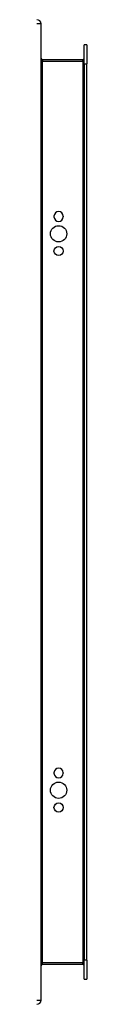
# Model space of a CAD drawing. Header units: inches. Extents: x 9 to 135, y 9 to 88.
# Tile 3 of 56: x 49.124 to 50.055, y 39.097 to 59.097. Entities that reach past the tile are written whole.
import ezdxf

# ---------------------------------------------------------------- set-up
doc = ezdxf.new("R2010")
doc.units = ezdxf.units.IN
doc.header["$MEASUREMENT"] = 0
doc.layers.add('Visible Edges(ANSI)', color=7, linetype='Continuous', lineweight=25)
doc.layers.add('Visible Tangent Edges(ANSI)', color=7, linetype='Continuous', lineweight=25)

msp = doc.modelspace()

# ---------------------------------------------------------------- linework, layer by layer
at = {"layer": 'Visible Edges(ANSI)'}
for p, q in [((49.124, 39.181), (49.124, 59.013)), ((50.002, 58.2), (50.002, 58.585)), ((50.055, 58.585), (50.002, 58.585)), ((50.055, 58.585), (50.055, 58.2)), ((49.971, 58.284), (49.155, 58.284)), ((50.002, 58.2), (50.002, 39.994)), ((50.055, 39.994), (50.055, 58.2)), ((49.387, 55.092), (49.387, 55.105)), ((49.574, 55.105), (49.574, 55.092)), ((49.387, 43.789), (49.387, 43.802)), ((49.574, 43.802), (49.574, 43.789)), ((49.155, 39.91), (49.971, 39.91)), ((50.002, 39.609), (50.002, 39.994)), ((50.055, 39.994), (50.055, 39.609)), ((50.002, 39.609), (50.055, 39.609))]:
    msp.add_line(p, q, dxfattribs=at)
for centre, radius in [((49.48, 54.748), 0.165), ((49.48, 54.398), 0.0935), ((49.48, 43.445), 0.165), ((49.48, 43.095), 0.0935)]:
    msp.add_circle(centre, radius, dxfattribs=at)
for centre, radius, start, end in [((49.04, 59.013), 0.084, 0, 90), ((49.155, 58.315), 0.031, 180, 270), ((49.971, 58.315), 0.031, 270, 0), ((49.48, 55.105), 0.0935, 0, 180), ((49.48, 55.092), 0.0935, 180, 0), ((49.48, 43.802), 0.0935, 0, 180), ((49.48, 43.789), 0.0935, 180, 0), ((49.155, 39.879), 0.031, 90, 180), ((49.971, 39.879), 0.031, 0, 90), ((49.04, 39.181), 0.084, 270, 0)]:
    msp.add_arc(centre, radius, start, end, dxfattribs=at)
at = {"layer": 'Visible Tangent Edges(ANSI)'}
for p, q in [((49.124, 59.013), (49.04, 59.013)), ((49.155, 58.284), (49.155, 58.253)), ((49.155, 58.253), (49.971, 58.253)), ((49.155, 39.941), (49.155, 58.253)), ((49.971, 58.253), (49.971, 58.284)), ((50.002, 58.253), (49.971, 58.253)), ((49.971, 58.253), (49.971, 39.941)), ((50.002, 58.2), (50.055, 58.2)), ((49.971, 39.941), (49.155, 39.941)), ((49.155, 39.91), (49.155, 39.941)), ((49.971, 39.941), (50.002, 39.941)), ((49.971, 39.91), (49.971, 39.941)), ((50.055, 39.994), (50.002, 39.994)), ((49.04, 39.181), (49.124, 39.181))]:
    msp.add_line(p, q, dxfattribs=at)
for centre, major_axis, start_param, end_param in [((49.155, 58.315), (0, -0.062), 4.712389, 6.283185), ((49.155, 39.879), (0, 0.062), 0, 1.570796)]:
    msp.add_ellipse(centre, major_axis=major_axis, ratio=0.5, start_param=start_param, end_param=end_param, dxfattribs=at)

doc.saveas('drawing.dxf')
